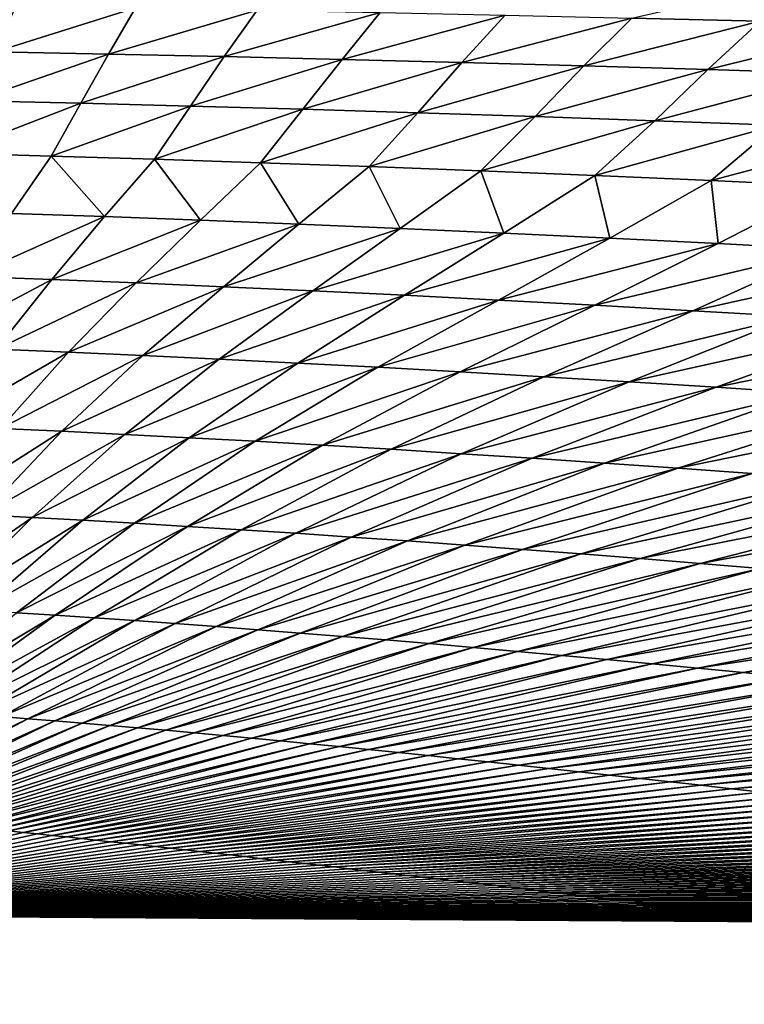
# Model space of a CAD drawing. Header units: metres. Extents: x -105 to 105, y -71 to 59.
# Tile 38 of 117: x 0.08 to 0.224, y -58.381 to -58.185. Entities that reach past the tile are written whole.
import ezdxf

# ---------------------------------------------------------------- set-up
doc = ezdxf.new("R2010")
doc.units = ezdxf.units.M
doc.layers.add('solid_WAMAS_150_SW0001', color=7, linetype='CONTINUOUS')

msp = doc.modelspace()

# ---------------------------------------------------------------- linework, layer by layer
at = {"layer": 'solid_WAMAS_150_SW0001'}
for points in [[(0, -49.349998, 16.75), (0, -66.428406, 16.75), (2.881112, -66.428406, 16.568834)], [(2.882664, -49.349998, 16.568638), (0, -49.349998, 16.75), (2.881112, -66.428406, 16.568834)], [(0.237559, -58.176277, -83.339752), (0.227567, -58.185131, -83.505241), (0.202006, -58.184486, -83.498459)], [(0.079289, -58.182072, -83.469376), (0.103114, -58.182453, -83.474503), (0.0751, -58.191246, -83.625137)], [(0.103114, -58.182453, -83.474503), (0.0977, -58.191681, -83.630661), (0.0751, -58.191246, -83.625137)], [(0.103114, -58.182453, -83.474503), (0.12731, -58.182884, -83.479988), (0.0977, -58.191681, -83.630661)], [(0.12731, -58.182884, -83.479988), (0.120752, -58.192169, -83.636627), (0.0977, -58.191681, -83.630661)], [(0.12731, -58.182884, -83.479988), (0.151865, -58.183365, -83.485825), (0.120752, -58.192169, -83.636627)], [(0.151865, -58.183365, -83.485825), (0.144241, -58.192719, -83.643028), (0.120752, -58.192169, -83.636627)], [(0.151865, -58.183365, -83.485825), (0.176768, -58.183899, -83.491982), (0.144241, -58.192719, -83.643028)], [(0.176768, -58.183899, -83.491982), (0.168151, -58.193329, -83.649841), (0.144241, -58.192719, -83.643028)], [(0.176768, -58.183899, -83.491982), (0.202006, -58.184486, -83.498459), (0.168151, -58.193329, -83.649841)], [(0.202006, -58.184486, -83.498459), (0.192468, -58.194, -83.657059), (0.168151, -58.193329, -83.649841)], [(0.202006, -58.184486, -83.498459), (0.227567, -58.185131, -83.505241), (0.192468, -58.194, -83.657059)], [(0.227567, -58.185131, -83.505241), (0.217177, -58.194733, -83.664658), (0.192468, -58.194, -83.657059)], [(0.227567, -58.185131, -83.505241), (0.25344, -58.185829, -83.512314), (0.217177, -58.194733, -83.664658)], [(0.25344, -58.185829, -83.512314), (0.242263, -58.19553, -83.672623), (0.217177, -58.194733, -83.664658)], [(0.0751, -58.191246, -83.625137), (0.0977, -58.191681, -83.630661), (0.070817, -58.200958, -83.772293)], [(0.0977, -58.191681, -83.630661), (0.092166, -58.201454, -83.778259), (0.070817, -58.200958, -83.772293)], [(0.0977, -58.191681, -83.630661), (0.120752, -58.192169, -83.636627), (0.092166, -58.201454, -83.778259)], [(0.120752, -58.192169, -83.636627), (0.114051, -58.202019, -83.784767), (0.092166, -58.201454, -83.778259)], [(0.120752, -58.192169, -83.636627), (0.144241, -58.192719, -83.643028), (0.114051, -58.202019, -83.784767)], [(0.144241, -58.192719, -83.643028), (0.136452, -58.202644, -83.791794), (0.114051, -58.202019, -83.784767)], [(0.144241, -58.192719, -83.643028), (0.168151, -58.193329, -83.649841), (0.136452, -58.202644, -83.791794)], [(0.168151, -58.193329, -83.649841), (0.159351, -58.203342, -83.799339), (0.136452, -58.202644, -83.791794)], [(0.168151, -58.193329, -83.649841), (0.192468, -58.194, -83.657059), (0.159351, -58.203342, -83.799339)], [(0.192468, -58.194, -83.657059), (0.18273, -58.204109, -83.807365), (0.159351, -58.203342, -83.799339)], [(0.192468, -58.194, -83.657059), (0.217177, -58.194733, -83.664658), (0.18273, -58.204109, -83.807365)], [(0.217177, -58.194733, -83.664658), (0.206571, -58.204945, -83.815857), (0.18273, -58.204109, -83.807365)], [(0.217177, -58.194733, -83.664658), (0.242263, -58.19553, -83.672623), (0.206571, -58.204945, -83.815857)], [(0.242263, -58.19553, -83.672623), (0.230854, -58.205856, -83.824799), (0.206571, -58.204945, -83.815857)], [(0.070817, -58.200958, -83.772293), (0.092166, -58.201454, -83.778259), (0.066324, -58.211426, -83.914993)], [(0.092166, -58.201454, -83.778259), (0.086297, -58.211983, -83.92131), (0.066324, -58.211426, -83.914993)], [(0.092166, -58.201454, -83.778259), (0.114051, -58.202019, -83.784767), (0.086297, -58.211983, -83.92131)], [(0.114051, -58.202019, -83.784767), (0.106862, -58.212608, -83.928246), (0.086297, -58.211983, -83.92131)], [(0.114051, -58.202019, -83.784767), (0.136452, -58.202644, -83.791794), (0.106862, -58.212608, -83.928246)], [(0.136452, -58.202644, -83.791794), (0.127996, -58.21331, -83.935776), (0.106862, -58.212608, -83.928246)], [(0.136452, -58.202644, -83.791794), (0.159351, -58.203342, -83.799339), (0.127996, -58.21331, -83.935776)], [(0.159351, -58.203342, -83.799339), (0.14968, -58.214085, -83.943886), (0.127996, -58.21331, -83.935776)], [(0.159351, -58.203342, -83.799339), (0.18273, -58.204109, -83.807365), (0.14968, -58.214085, -83.943886)], [(0.18273, -58.204109, -83.807365), (0.171893, -58.214939, -83.952545), (0.14968, -58.214085, -83.943886)], [(0.18273, -58.204109, -83.807365), (0.206571, -58.204945, -83.815857), (0.171893, -58.214939, -83.952545)], [(0.206571, -58.204945, -83.815857), (0.194613, -58.215866, -83.961739), (0.171893, -58.214939, -83.952545)], [(0.206571, -58.204945, -83.815857), (0.230854, -58.205856, -83.824799), (0.194613, -58.215866, -83.961739)], [(0.230854, -58.205856, -83.824799), (0.21782, -58.216873, -83.971443), (0.194613, -58.215866, -83.961739)], [(0.230854, -58.205856, -83.824799), (0.255563, -58.206841, -83.834167), (0.21782, -58.216873, -83.971443)], [(0.255563, -58.206841, -83.834167), (0.241494, -58.217964, -83.981621), (0.21782, -58.216873, -83.971443)], [(0.066324, -58.211426, -83.914993), (0.086297, -58.211983, -83.92131), (0.078357, -58.223408, -84.063515)], [(0.086297, -58.211983, -83.92131), (0.096905, -58.224045, -84.070274), (0.078357, -58.223408, -84.063515)], [(0.086297, -58.211983, -83.92131), (0.106862, -58.212608, -83.928246), (0.096905, -58.224045, -84.070274)], [(0.106862, -58.212608, -83.928246), (0.116012, -58.224758, -84.077644), (0.096905, -58.224045, -84.070274)], [(0.106862, -58.212608, -83.928246), (0.127996, -58.21331, -83.935776), (0.116012, -58.224758, -84.077644)], [(0.127996, -58.21331, -83.935776), (0.135658, -58.225548, -84.085602), (0.116012, -58.224758, -84.077644)], [(0.127996, -58.21331, -83.935776), (0.14968, -58.214085, -83.943886), (0.135658, -58.225548, -84.085602)], [(0.14968, -58.214085, -83.943886), (0.15582, -58.22641, -84.094109), (0.135658, -58.225548, -84.085602)], [(0.14968, -58.214085, -83.943886), (0.171893, -58.214939, -83.952545), (0.15582, -58.22641, -84.094109)], [(0.171893, -58.214939, -83.952545), (0.17648, -58.227345, -84.103149), (0.15582, -58.22641, -84.094109)], [(0.171893, -58.214939, -83.952545), (0.194613, -58.215866, -83.961739), (0.17648, -58.227345, -84.103149)], [(0.194613, -58.215866, -83.961739), (0.197616, -58.228359, -84.112709), (0.17648, -58.227345, -84.103149)], [(0.194613, -58.215866, -83.961739), (0.21782, -58.216873, -83.971443), (0.197616, -58.228359, -84.112709)], [(0.21782, -58.216873, -83.971443), (0.219208, -58.22945, -84.122757), (0.197616, -58.228359, -84.112709)], [(0.21782, -58.216873, -83.971443), (0.241494, -58.217964, -83.981621), (0.219208, -58.22945, -84.122757)], [(0.241494, -58.217964, -83.981621), (0.241236, -58.230621, -84.133263), (0.219208, -58.22945, -84.122757)], [(0.078357, -58.223408, -84.063515), (0.096905, -58.224045, -84.070274), (0.070034, -58.236004, -84.209389)], [(0.096905, -58.224045, -84.070274), (0.086382, -58.23661, -84.215546), (0.070034, -58.236004, -84.209389)], [(0.096905, -58.224045, -84.070274), (0.116012, -58.224758, -84.077644), (0.086382, -58.23661, -84.215546)], [(0.116012, -58.224758, -84.077644), (0.103245, -58.237289, -84.222282), (0.086382, -58.23661, -84.215546)], [(0.116012, -58.224758, -84.077644), (0.135658, -58.225548, -84.085602), (0.103245, -58.237289, -84.222282)], [(0.135658, -58.225548, -84.085602), (0.120603, -58.238037, -84.229568), (0.103245, -58.237289, -84.222282)], [(0.135658, -58.225548, -84.085602), (0.15582, -58.22641, -84.094109), (0.120603, -58.238037, -84.229568)], [(0.15582, -58.22641, -84.094109), (0.138437, -58.238853, -84.237389), (0.120603, -58.238037, -84.229568)], [(0.15582, -58.22641, -84.094109), (0.17648, -58.227345, -84.103149), (0.138437, -58.238853, -84.237389)], [(0.17648, -58.227345, -84.103149), (0.156728, -58.239742, -84.245712), (0.138437, -58.238853, -84.237389)], [(0.17648, -58.227345, -84.103149), (0.197616, -58.228359, -84.112709), (0.156728, -58.239742, -84.245712)], [(0.197616, -58.228359, -84.112709), (0.175456, -58.240696, -84.254524), (0.156728, -58.239742, -84.245712)], [(0.197616, -58.228359, -84.112709), (0.219208, -58.22945, -84.122757), (0.175456, -58.240696, -84.254524)], [(0.219208, -58.22945, -84.122757), (0.194604, -58.241726, -84.263809), (0.175456, -58.240696, -84.254524)], [(0.219208, -58.22945, -84.122757), (0.241236, -58.230621, -84.133263), (0.194604, -58.241726, -84.263809)], [(0.241236, -58.230621, -84.133263), (0.214151, -58.242821, -84.273529), (0.194604, -58.241726, -84.263809)], [(0.241236, -58.230621, -84.133263), (0.263677, -58.231869, -84.144218), (0.214151, -58.242821, -84.273529)], [(0.263677, -58.231869, -84.144218), (0.234078, -58.243992, -84.283676), (0.214151, -58.242821, -84.273529)], [(0.070034, -58.236004, -84.209389), (0.086382, -58.23661, -84.215546), (0.061342, -58.249912, -84.358612)], [(0.086382, -58.23661, -84.215546), (0.075313, -58.250458, -84.363838), (0.061342, -58.249912, -84.358612)], [(0.086382, -58.23661, -84.215546), (0.103245, -58.237289, -84.222282), (0.075313, -58.250458, -84.363838)], [(0.103245, -58.237289, -84.222282), (0.089721, -58.25106, -84.369583), (0.075313, -58.250458, -84.363838)], [(0.103245, -58.237289, -84.222282), (0.120603, -58.238037, -84.229568), (0.089721, -58.25106, -84.369583)], [(0.120603, -58.238037, -84.229568), (0.10455, -58.251724, -84.375816), (0.089721, -58.25106, -84.369583)], [(0.120603, -58.238037, -84.229568), (0.138437, -58.238853, -84.237389), (0.10455, -58.251724, -84.375816)], [(0.138437, -58.238853, -84.237389), (0.119785, -58.252453, -84.382523), (0.10455, -58.251724, -84.375816)], [(0.138437, -58.238853, -84.237389), (0.156728, -58.239742, -84.245712), (0.119785, -58.252453, -84.382523)], [(0.156728, -58.239742, -84.245712), (0.135409, -58.253239, -84.389679), (0.119785, -58.252453, -84.382523)], [(0.156728, -58.239742, -84.245712), (0.175456, -58.240696, -84.254524), (0.135409, -58.253239, -84.389679)], [(0.175456, -58.240696, -84.254524), (0.151406, -58.254086, -84.397278), (0.135409, -58.253239, -84.389679)], [(0.175456, -58.240696, -84.254524), (0.194604, -58.241726, -84.263809), (0.151406, -58.254086, -84.397278)], [(0.194604, -58.241726, -84.263809), (0.167759, -58.254993, -84.405281), (0.151406, -58.254086, -84.397278)], [(0.194604, -58.241726, -84.263809), (0.214151, -58.242821, -84.273529), (0.167759, -58.254993, -84.405281)], [(0.214151, -58.242821, -84.273529), (0.184454, -58.255962, -84.413689), (0.167759, -58.254993, -84.405281)], [(0.214151, -58.242821, -84.273529), (0.234078, -58.243992, -84.283676), (0.184454, -58.255962, -84.413689)], [(0.234078, -58.243992, -84.283676), (0.201472, -58.256992, -84.422478), (0.184454, -58.255962, -84.413689)], [(0.234078, -58.243992, -84.283676), (0.254363, -58.245228, -84.29422), (0.201472, -58.256992, -84.422478)], [(0.254363, -58.245228, -84.29422), (0.218796, -58.258083, -84.431618), (0.201472, -58.256992, -84.422478)], [(0.254363, -58.245228, -84.29422), (0.274986, -58.246532, -84.305138), (0.218796, -58.258083, -84.431618)], [(0.274986, -58.246532, -84.305138), (0.236409, -58.259232, -84.441093), (0.218796, -58.258083, -84.431618)], [(0.075313, -58.250458, -84.363838), (0.089721, -58.25106, -84.369583), (0.064287, -58.265755, -84.513496)], [(0.089721, -58.25106, -84.369583), (0.076185, -58.26627, -84.518097), (0.064287, -58.265755, -84.513496)], [(0.089721, -58.25106, -84.369583), (0.10455, -58.251724, -84.375816), (0.076185, -58.26627, -84.518097)], [(0.10455, -58.251724, -84.375816), (0.088412, -58.266838, -84.523109), (0.076185, -58.26627, -84.518097)], [(0.10455, -58.251724, -84.375816), (0.119785, -58.252453, -84.382523), (0.088412, -58.266838, -84.523109)], [(0.119785, -58.252453, -84.382523), (0.100956, -58.267456, -84.528503), (0.088412, -58.266838, -84.523109)], [(0.119785, -58.252453, -84.382523), (0.135409, -58.253239, -84.389679), (0.100956, -58.267456, -84.528503)], [(0.135409, -58.253239, -84.389679), (0.113803, -58.268127, -84.534286), (0.100956, -58.267456, -84.528503)], [(0.135409, -58.253239, -84.389679), (0.151406, -58.254086, -84.397278), (0.113803, -58.268127, -84.534286)], [(0.151406, -58.254086, -84.397278), (0.126942, -58.268848, -84.540421), (0.113803, -58.268127, -84.534286)], [(0.151406, -58.254086, -84.397278), (0.167759, -58.254993, -84.405281), (0.126942, -58.268848, -84.540421)], [(0.167759, -58.254993, -84.405281), (0.140361, -58.269619, -84.546906), (0.126942, -58.268848, -84.540421)], [(0.167759, -58.254993, -84.405281), (0.184454, -58.255962, -84.413689), (0.140361, -58.269619, -84.546906)], [(0.184454, -58.255962, -84.413689), (0.154046, -58.270443, -84.553726), (0.140361, -58.269619, -84.546906)], [(0.184454, -58.255962, -84.413689), (0.201472, -58.256992, -84.422478), (0.154046, -58.270443, -84.553726)], [(0.201472, -58.256992, -84.422478), (0.167985, -58.271313, -84.56086), (0.154046, -58.270443, -84.553726)], [(0.201472, -58.256992, -84.422478), (0.218796, -58.258083, -84.431618), (0.167985, -58.271313, -84.56086)], [(0.218796, -58.258083, -84.431618), (0.182165, -58.272236, -84.568291), (0.167985, -58.271313, -84.56086)], [(0.218796, -58.258083, -84.431618), (0.236409, -58.259232, -84.441093), (0.182165, -58.272236, -84.568291)], [(0.236409, -58.259232, -84.441093), (0.196573, -58.273205, -84.576004), (0.182165, -58.272236, -84.568291)], [(0.236409, -58.259232, -84.441093), (0.254294, -58.260437, -84.45089), (0.196573, -58.273205, -84.576004)], [(0.254294, -58.260437, -84.45089), (0.211196, -58.274223, -84.583992), (0.196573, -58.273205, -84.576004)], [(0.254294, -58.260437, -84.45089), (0.272432, -58.2617, -84.460976), (0.211196, -58.274223, -84.583992)], [(0.272432, -58.2617, -84.460976), (0.226021, -58.275288, -84.592232), (0.211196, -58.274223, -84.583992)], [(0.076185, -58.26627, -84.518097), (0.088412, -58.266838, -84.523109), (0.062936, -58.283039, -84.666145)], [(0.088412, -58.266838, -84.523109), (0.0726, -58.283508, -84.669952), (0.062936, -58.283039, -84.666145)], [(0.088412, -58.266838, -84.523109), (0.100956, -58.267456, -84.528503), (0.0726, -58.283508, -84.669952)], [(0.100956, -58.267456, -84.528503), (0.08249, -58.284019, -84.674057), (0.0726, -58.283508, -84.669952)], [(0.100956, -58.267456, -84.528503), (0.113803, -58.268127, -84.534286), (0.08249, -58.284019, -84.674057)], [(0.113803, -58.268127, -84.534286), (0.092596, -58.284573, -84.678459), (0.08249, -58.284019, -84.674057)], [(0.113803, -58.268127, -84.534286), (0.126942, -58.268848, -84.540421), (0.092596, -58.284573, -84.678459)], [(0.126942, -58.268848, -84.540421), (0.102911, -58.285164, -84.683128), (0.092596, -58.284573, -84.678459)], [(0.126942, -58.268848, -84.540421), (0.140361, -58.269619, -84.546906), (0.102911, -58.285164, -84.683128)], [(0.140361, -58.269619, -84.546906), (0.113425, -58.285793, -84.688065), (0.102911, -58.285164, -84.683128)], [(0.140361, -58.269619, -84.546906), (0.154046, -58.270443, -84.553726), (0.113425, -58.285793, -84.688065)], [(0.154046, -58.270443, -84.553726), (0.124131, -58.286465, -84.69326), (0.113425, -58.285793, -84.688065)], [(0.154046, -58.270443, -84.553726), (0.167985, -58.271313, -84.56086), (0.124131, -58.286465, -84.69326)], [(0.167985, -58.271313, -84.56086), (0.135019, -58.287174, -84.698708), (0.124131, -58.286465, -84.69326)], [(0.167985, -58.271313, -84.56086), (0.182165, -58.272236, -84.568291), (0.135019, -58.287174, -84.698708)], [(0.182165, -58.272236, -84.568291), (0.146082, -58.287926, -84.704376), (0.135019, -58.287174, -84.698708)], [(0.182165, -58.272236, -84.568291), (0.196573, -58.273205, -84.576004), (0.146082, -58.287926, -84.704376)], [(0.196573, -58.273205, -84.576004), (0.157309, -58.288712, -84.710274), (0.146082, -58.287926, -84.704376)], [(0.196573, -58.273205, -84.576004), (0.211196, -58.274223, -84.583992), (0.157309, -58.288712, -84.710274)], [(0.211196, -58.274223, -84.583992), (0.168693, -58.289536, -84.716385), (0.157309, -58.288712, -84.710274)], [(0.211196, -58.274223, -84.583992), (0.226021, -58.275288, -84.592232), (0.168693, -58.289536, -84.716385)], [(0.226021, -58.275288, -84.592232), (0.180224, -58.290398, -84.722694), (0.168693, -58.289536, -84.716385)], [(0.226021, -58.275288, -84.592232), (0.241035, -58.276398, -84.600708), (0.180224, -58.290398, -84.722694)], [(0.241035, -58.276398, -84.600708), (0.191894, -58.291294, -84.729187), (0.180224, -58.290398, -84.722694)], [(0.241035, -58.276398, -84.600708), (0.256224, -58.277554, -84.609406), (0.191894, -58.291294, -84.729187)], [(0.256224, -58.277554, -84.609406), (0.203695, -58.292225, -84.735863), (0.191894, -58.291294, -84.729187)], [(0.256224, -58.277554, -84.609406), (0.271576, -58.278755, -84.618309), (0.203695, -58.292225, -84.735863)], [(0.271576, -58.278755, -84.618309), (0.215617, -58.293194, -84.742706), (0.203695, -58.292225, -84.735863)], [(0.271576, -58.278755, -84.618309), (0.287077, -58.280003, -84.627396), (0.215617, -58.293194, -84.742706)], [(0.287077, -58.280003, -84.627396), (0.227651, -58.294197, -84.74971), (0.215617, -58.293194, -84.742706)], [(0.0726, -58.283508, -84.669952), (0.08249, -58.284019, -84.674057), (0.05697, -58.301727, -84.814598)], [(0.08249, -58.284019, -84.674057), (0.064286, -58.302128, -84.817543), (0.05697, -58.301727, -84.814598)], [(0.08249, -58.284019, -84.674057), (0.092596, -58.284573, -84.678459), (0.064286, -58.302128, -84.817543)], [(0.092596, -58.284573, -84.678459), (0.071744, -58.302563, -84.820686), (0.064286, -58.302128, -84.817543)], [(0.092596, -58.284573, -84.678459), (0.102911, -58.285164, -84.683128), (0.071744, -58.302563, -84.820686)], [(0.102911, -58.285164, -84.683128), (0.079339, -58.303024, -84.82402), (0.071744, -58.302563, -84.820686)], [(0.102911, -58.285164, -84.683128), (0.113425, -58.285793, -84.688065), (0.079339, -58.303024, -84.82402)], [(0.113425, -58.285793, -84.688065), (0.087064, -58.303516, -84.827545), (0.079339, -58.303024, -84.82402)], [(0.113425, -58.285793, -84.688065), (0.124131, -58.286465, -84.69326), (0.087064, -58.303516, -84.827545)], [(0.124131, -58.286465, -84.69326), (0.094916, -58.304035, -84.831245), (0.087064, -58.303516, -84.827545)], [(0.124131, -58.286465, -84.69326), (0.135019, -58.287174, -84.698708), (0.094916, -58.304035, -84.831245)], [(0.135019, -58.287174, -84.698708), (0.102887, -58.304585, -84.835121), (0.094916, -58.304035, -84.831245)], [(0.135019, -58.287174, -84.698708), (0.146082, -58.287926, -84.704376), (0.102887, -58.304585, -84.835121)], [(0.146082, -58.287926, -84.704376), (0.110974, -58.305161, -84.839157), (0.102887, -58.304585, -84.835121)], [(0.146082, -58.287926, -84.704376), (0.157309, -58.288712, -84.710274), (0.110974, -58.305161, -84.839157)], [(0.157309, -58.288712, -84.710274), (0.119171, -58.305763, -84.843353), (0.110974, -58.305161, -84.839157)], [(0.157309, -58.288712, -84.710274), (0.168693, -58.289536, -84.716385), (0.119171, -58.305763, -84.843353)], [(0.168693, -58.289536, -84.716385), (0.127473, -58.306396, -84.847694), (0.119171, -58.305763, -84.843353)], [(0.168693, -58.289536, -84.716385), (0.180224, -58.290398, -84.722694), (0.127473, -58.306396, -84.847694)], [(0.180224, -58.290398, -84.722694), (0.135874, -58.307053, -84.85218), (0.127473, -58.306396, -84.847694)], [(0.180224, -58.290398, -84.722694), (0.191894, -58.291294, -84.729187), (0.135874, -58.307053, -84.85218)], [(0.191894, -58.291294, -84.729187), (0.144369, -58.307735, -84.856812), (0.135874, -58.307053, -84.85218)], [(0.191894, -58.291294, -84.729187), (0.203695, -58.292225, -84.735863), (0.144369, -58.307735, -84.856812)], [(0.203695, -58.292225, -84.735863), (0.152953, -58.308445, -84.861565), (0.144369, -58.307735, -84.856812)], [(0.203695, -58.292225, -84.735863), (0.215617, -58.293194, -84.742706), (0.152953, -58.308445, -84.861565)], [(0.215617, -58.293194, -84.742706), (0.161621, -58.309177, -84.86644), (0.152953, -58.308445, -84.861565)], [(0.215617, -58.293194, -84.742706), (0.227651, -58.294197, -84.74971), (0.161621, -58.309177, -84.86644)], [(0.227651, -58.294197, -84.74971), (0.170367, -58.309933, -84.871429), (0.161621, -58.309177, -84.86644)], [(0.227651, -58.294197, -84.74971), (0.23979, -58.295231, -84.756851), (0.170367, -58.309933, -84.871429)], [(0.23979, -58.295231, -84.756851), (0.179187, -58.310715, -84.876534), (0.170367, -58.309933, -84.871429)], [(0.23979, -58.295231, -84.756851), (0.252023, -58.296299, -84.76413), (0.179187, -58.310715, -84.876534)], [(0.252023, -58.296299, -84.76413), (0.188074, -58.311516, -84.881729), (0.179187, -58.310715, -84.876534)], [(0.252023, -58.296299, -84.76413), (0.264344, -58.297401, -84.771523), (0.188074, -58.311516, -84.881729)], [(0.264344, -58.297401, -84.771523), (0.197024, -58.312344, -84.887024), (0.188074, -58.311516, -84.881729)], [(0.264344, -58.297401, -84.771523), (0.276742, -58.298534, -84.779037), (0.197024, -58.312344, -84.887024)], [(0.276742, -58.298534, -84.779037), (0.206032, -58.31319, -84.89241), (0.197024, -58.312344, -84.887024)], [(0.276742, -58.298534, -84.779037), (0.289211, -58.299698, -84.786644), (0.206032, -58.31319, -84.89241)], [(0.289211, -58.299698, -84.786644), (0.215092, -58.31406, -84.897873), (0.206032, -58.31319, -84.89241)], [(0.289211, -58.299698, -84.786644), (0.301742, -58.300892, -84.79435), (0.215092, -58.31406, -84.897873)], [(0.301742, -58.300892, -84.79435), (0.2242, -58.314949, -84.903404), (0.215092, -58.31406, -84.897873)], [(0.301742, -58.300892, -84.79435), (0.314326, -58.302109, -84.802132), (0.2242, -58.314949, -84.903404)], [(0.314326, -58.302109, -84.802132), (0.233352, -58.315861, -84.909012), (0.2242, -58.314949, -84.903404)], [(0.079339, -58.303024, -84.82402), (0.087064, -58.303516, -84.827545), (0.055778, -58.322227, -84.960724)], [(0.087064, -58.303516, -84.827545), (0.060811, -58.322575, -84.962967), (0.055778, -58.322227, -84.960724)], [(0.087064, -58.303516, -84.827545), (0.094916, -58.304035, -84.831245), (0.060811, -58.322575, -84.962967)], [(0.094916, -58.304035, -84.831245), (0.065918, -58.322937, -84.965317), (0.060811, -58.322575, -84.962967)], [(0.094916, -58.304035, -84.831245), (0.102887, -58.304585, -84.835121), (0.065918, -58.322937, -84.965317)], [(0.102887, -58.304585, -84.835121), (0.071096, -58.323318, -84.967766), (0.065918, -58.322937, -84.965317)], [(0.102887, -58.304585, -84.835121), (0.110974, -58.305161, -84.839157), (0.071096, -58.323318, -84.967766)], [(0.110974, -58.305161, -84.839157), (0.076344, -58.323715, -84.970314), (0.071096, -58.323318, -84.967766)], [(0.110974, -58.305161, -84.839157), (0.119171, -58.305763, -84.843353), (0.076344, -58.323715, -84.970314)], [(0.119171, -58.305763, -84.843353), (0.081657, -58.324131, -84.972961), (0.076344, -58.323715, -84.970314)], [(0.119171, -58.305763, -84.843353), (0.127473, -58.306396, -84.847694), (0.081657, -58.324131, -84.972961)], [(0.127473, -58.306396, -84.847694), (0.087033, -58.324562, -84.9757), (0.081657, -58.324131, -84.972961)], [(0.127473, -58.306396, -84.847694), (0.135874, -58.307053, -84.85218), (0.087033, -58.324562, -84.9757)], [(0.135874, -58.307053, -84.85218), (0.09247, -58.325008, -84.978531), (0.087033, -58.324562, -84.9757)], [(0.135874, -58.307053, -84.85218), (0.144369, -58.307735, -84.856812), (0.09247, -58.325008, -84.978531)], [(0.144369, -58.307735, -84.856812), (0.097964, -58.325474, -84.981438), (0.09247, -58.325008, -84.978531)], [(0.144369, -58.307735, -84.856812), (0.152953, -58.308445, -84.861565), (0.097964, -58.325474, -84.981438)], [(0.152953, -58.308445, -84.861565), (0.103514, -58.325951, -84.984436), (0.097964, -58.325474, -84.981438)], [(0.152953, -58.308445, -84.861565), (0.161621, -58.309177, -84.86644), (0.103514, -58.325951, -84.984436)], [(0.161621, -58.309177, -84.86644), (0.109115, -58.326447, -84.987503), (0.103514, -58.325951, -84.984436)], [(0.161621, -58.309177, -84.86644), (0.170367, -58.309933, -84.871429), (0.109115, -58.326447, -84.987503)], [(0.170367, -58.309933, -84.871429), (0.114766, -58.326954, -84.990639), (0.109115, -58.326447, -84.987503)], [(0.170367, -58.309933, -84.871429), (0.179187, -58.310715, -84.876534), (0.114766, -58.326954, -84.990639)], [(0.179187, -58.310715, -84.876534), (0.120463, -58.327477, -84.993851), (0.114766, -58.326954, -84.990639)], [(0.179187, -58.310715, -84.876534), (0.188074, -58.311516, -84.881729), (0.120463, -58.327477, -84.993851)], [(0.188074, -58.311516, -84.881729), (0.126203, -58.328014, -84.997124), (0.120463, -58.327477, -84.993851)], [(0.188074, -58.311516, -84.881729), (0.197024, -58.312344, -84.887024), (0.126203, -58.328014, -84.997124)], [(0.197024, -58.312344, -84.887024), (0.131985, -58.328564, -85.000458), (0.126203, -58.328014, -84.997124)], [(0.197024, -58.312344, -84.887024), (0.206032, -58.31319, -84.89241), (0.131985, -58.328564, -85.000458)], [(0.206032, -58.31319, -84.89241), (0.137805, -58.329124, -85.003845), (0.131985, -58.328564, -85.000458)], [(0.206032, -58.31319, -84.89241), (0.215092, -58.31406, -84.897873), (0.137805, -58.329124, -85.003845)], [(0.215092, -58.31406, -84.897873), (0.143661, -58.3297, -85.007294), (0.137805, -58.329124, -85.003845)], [(0.215092, -58.31406, -84.897873), (0.2242, -58.314949, -84.903404), (0.143661, -58.3297, -85.007294)], [(0.2242, -58.314949, -84.903404), (0.14955, -58.330288, -85.010788), (0.143661, -58.3297, -85.007294)], [(0.2242, -58.314949, -84.903404), (0.233352, -58.315861, -84.909012), (0.14955, -58.330288, -85.010788)], [(0.233352, -58.315861, -84.909012), (0.155469, -58.330887, -85.014328), (0.14955, -58.330288, -85.010788)], [(0.233352, -58.315861, -84.909012), (0.242541, -58.316788, -84.914673), (0.155469, -58.330887, -85.014328)], [(0.242541, -58.316788, -84.914673), (0.161416, -58.331493, -85.017906), (0.155469, -58.330887, -85.014328)], [(0.242541, -58.316788, -84.914673), (0.251764, -58.31773, -84.920387), (0.161416, -58.331493, -85.017906)], [(0.251764, -58.31773, -84.920387), (0.167389, -58.332115, -85.02153), (0.161416, -58.331493, -85.017906)], [(0.251764, -58.31773, -84.920387), (0.261015, -58.318695, -84.926147), (0.167389, -58.332115, -85.02153)], [(0.261015, -58.318695, -84.926147), (0.173384, -58.332745, -85.025185), (0.167389, -58.332115, -85.02153)], [(0.261015, -58.318695, -84.926147), (0.270289, -58.319672, -84.931953), (0.173384, -58.332745, -85.025185)], [(0.270289, -58.319672, -84.931953), (0.179399, -58.333385, -85.028877), (0.173384, -58.332745, -85.025185)], [(0.270289, -58.319672, -84.931953), (0.279582, -58.320667, -84.93779), (0.179399, -58.333385, -85.028877)], [(0.279582, -58.320667, -84.93779), (0.185432, -58.334034, -85.032593), (0.179399, -58.333385, -85.028877)], [(0.279582, -58.320667, -84.93779), (0.288888, -58.321674, -84.943649), (0.185432, -58.334034, -85.032593)], [(0.288888, -58.321674, -84.943649), (0.191479, -58.334694, -85.036331), (0.185432, -58.334034, -85.032593)], [(0.288888, -58.321674, -84.943649), (0.298203, -58.322697, -84.949532), (0.191479, -58.334694, -85.036331)], [(0.076344, -58.323715, -84.970314), (0.081657, -58.324131, -84.972961), (0.04243, -58.343239, -85.095024)], [(0.298203, -58.322697, -84.949532), (0.197539, -58.335358, -85.040092), (0.191479, -58.334694, -85.036331)], [(0.298203, -58.322697, -84.949532), (0.307523, -58.323734, -84.955429), (0.197539, -58.335358, -85.040092)], [(0.307523, -58.323734, -84.955429), (0.203608, -58.336033, -85.043869), (0.197539, -58.335358, -85.040092)], [(0.307523, -58.323734, -84.955429), (0.316842, -58.324783, -84.961327), (0.203608, -58.336033, -85.043869)], [(0.081657, -58.324131, -84.972961), (0.044999, -58.343452, -85.09626), (0.04243, -58.343239, -85.095024)], [(0.081657, -58.324131, -84.972961), (0.087033, -58.324562, -84.9757), (0.044999, -58.343452, -85.09626)], [(0.087033, -58.324562, -84.9757), (0.047598, -58.34367, -85.097542), (0.044999, -58.343452, -85.09626)], [(0.087033, -58.324562, -84.9757), (0.09247, -58.325008, -84.978531), (0.047598, -58.34367, -85.097542)], [(0.09247, -58.325008, -84.978531), (0.050225, -58.343895, -85.098862), (0.047598, -58.34367, -85.097542)], [(0.09247, -58.325008, -84.978531), (0.097964, -58.325474, -84.981438), (0.050225, -58.343895, -85.098862)], [(0.097964, -58.325474, -84.981438), (0.052879, -58.344128, -85.10022), (0.050225, -58.343895, -85.098862)], [(0.097964, -58.325474, -84.981438), (0.103514, -58.325951, -84.984436), (0.052879, -58.344128, -85.10022)], [(0.316842, -58.324783, -84.961327), (0.209685, -58.336712, -85.047661), (0.203608, -58.336033, -85.043869)], [(0.316842, -58.324783, -84.961327), (0.326157, -58.32584, -84.967232), (0.209685, -58.336712, -85.047661)], [(0.326157, -58.32584, -84.967232), (0.215767, -58.337402, -85.05146), (0.209685, -58.336712, -85.047661)], [(0.326157, -58.32584, -84.967232), (0.335463, -58.326912, -84.973137), (0.215767, -58.337402, -85.05146)], [(0.103514, -58.325951, -84.984436), (0.055559, -58.344368, -85.101616), (0.052879, -58.344128, -85.10022)], [(0.103514, -58.325951, -84.984436), (0.109115, -58.326447, -84.987503), (0.055559, -58.344368, -85.101616)], [(0.109115, -58.326447, -84.987503), (0.058264, -58.344616, -85.103043), (0.055559, -58.344368, -85.101616)], [(0.109115, -58.326447, -84.987503), (0.114766, -58.326954, -84.990639), (0.058264, -58.344616, -85.103043)], [(0.114766, -58.326954, -84.990639), (0.060993, -58.344868, -85.1045), (0.058264, -58.344616, -85.103043)], [(0.114766, -58.326954, -84.990639), (0.120463, -58.327477, -84.993851), (0.060993, -58.344868, -85.1045)], [(0.120463, -58.327477, -84.993851), (0.063744, -58.345127, -85.105995), (0.060993, -58.344868, -85.1045)], [(0.120463, -58.327477, -84.993851), (0.126203, -58.328014, -84.997124), (0.063744, -58.345127, -85.105995)], [(0.335463, -58.326912, -84.973137), (0.221852, -58.338093, -85.055267), (0.215767, -58.337402, -85.05146)], [(0.335463, -58.326912, -84.973137), (0.344757, -58.327991, -84.979027), (0.221852, -58.338093, -85.055267)], [(0.126203, -58.328014, -84.997124), (0.066517, -58.345394, -85.107513), (0.063744, -58.345127, -85.105995)], [(0.126203, -58.328014, -84.997124), (0.131985, -58.328564, -85.000458), (0.066517, -58.345394, -85.107513)], [(0.131985, -58.328564, -85.000458), (0.06931, -58.345665, -85.10907), (0.066517, -58.345394, -85.107513)], [(0.131985, -58.328564, -85.000458), (0.137805, -58.329124, -85.003845), (0.06931, -58.345665, -85.10907)], [(0.137805, -58.329124, -85.003845), (0.072123, -58.345943, -85.110649), (0.06931, -58.345665, -85.10907)], [(0.137805, -58.329124, -85.003845), (0.143661, -58.3297, -85.007294), (0.072123, -58.345943, -85.110649)], [(0.143661, -58.3297, -85.007294), (0.074954, -58.346226, -85.112251), (0.072123, -58.345943, -85.110649)], [(0.143661, -58.3297, -85.007294), (0.14955, -58.330288, -85.010788), (0.074954, -58.346226, -85.112251)], [(0.344757, -58.327991, -84.979027), (0.227937, -58.338795, -85.059082), (0.221852, -58.338093, -85.055267)], [(0.14955, -58.330288, -85.010788), (0.077802, -58.346512, -85.113876), (0.074954, -58.346226, -85.112251)], [(0.14955, -58.330288, -85.010788), (0.155469, -58.330887, -85.014328), (0.077802, -58.346512, -85.113876)], [(0.155469, -58.330887, -85.014328), (0.080666, -58.346806, -85.115532), (0.077802, -58.346512, -85.113876)], [(0.155469, -58.330887, -85.014328), (0.161416, -58.331493, -85.017906), (0.080666, -58.346806, -85.115532)], [(0.161416, -58.331493, -85.017906), (0.083546, -58.347099, -85.117203), (0.080666, -58.346806, -85.115532)], [(0.161416, -58.331493, -85.017906), (0.167389, -58.332115, -85.02153), (0.083546, -58.347099, -85.117203)], [(0.167389, -58.332115, -85.02153), (0.086439, -58.347401, -85.118896), (0.083546, -58.347099, -85.117203)], [(0.167389, -58.332115, -85.02153), (0.173384, -58.332745, -85.025185), (0.086439, -58.347401, -85.118896)], [(0.173384, -58.332745, -85.025185), (0.089345, -58.34771, -85.120605), (0.086439, -58.347401, -85.118896)], [(0.173384, -58.332745, -85.025185), (0.179399, -58.333385, -85.028877), (0.089345, -58.34771, -85.120605)], [(0.179399, -58.333385, -85.028877), (0.092263, -58.348019, -85.12233), (0.089345, -58.34771, -85.120605)], [(0.179399, -58.333385, -85.028877), (0.185432, -58.334034, -85.032593), (0.092263, -58.348019, -85.12233)], [(0.185432, -58.334034, -85.032593), (0.095192, -58.348331, -85.124069), (0.092263, -58.348019, -85.12233)], [(0.185432, -58.334034, -85.032593), (0.191479, -58.334694, -85.036331), (0.095192, -58.348331, -85.124069)], [(0.191479, -58.334694, -85.036331), (0.098131, -58.348648, -85.125832), (0.095192, -58.348331, -85.124069)], [(0.191479, -58.334694, -85.036331), (0.197539, -58.335358, -85.040092), (0.098131, -58.348648, -85.125832)], [(0.197539, -58.335358, -85.040092), (0.101078, -58.348972, -85.127594), (0.098131, -58.348648, -85.125832)], [(0.197539, -58.335358, -85.040092), (0.203608, -58.336033, -85.043869), (0.101078, -58.348972, -85.127594)], [(0.203608, -58.336033, -85.043869), (0.104033, -58.349293, -85.129379), (0.101078, -58.348972, -85.127594)], [(0.203608, -58.336033, -85.043869), (0.209685, -58.336712, -85.047661), (0.104033, -58.349293, -85.129379)], [(0.209685, -58.336712, -85.047661), (0.106995, -58.349621, -85.131165), (0.104033, -58.349293, -85.129379)], [(0.209685, -58.336712, -85.047661), (0.215767, -58.337402, -85.05146), (0.106995, -58.349621, -85.131165)], [(0.215767, -58.337402, -85.05146), (0.109962, -58.349953, -85.132965), (0.106995, -58.349621, -85.131165)], [(0.215767, -58.337402, -85.05146), (0.221852, -58.338093, -85.055267), (0.109962, -58.349953, -85.132965)], [(0.221852, -58.338093, -85.055267), (0.112934, -58.350285, -85.134766), (0.109962, -58.349953, -85.132965)], [(0.221852, -58.338093, -85.055267), (0.227937, -58.338795, -85.059082), (0.112934, -58.350285, -85.134766)], [(0.227937, -58.338795, -85.059082), (0.11591, -58.350616, -85.136574), (0.112934, -58.350285, -85.134766)], [(0.227937, -58.338795, -85.059082), (0.23402, -58.3395, -85.062889), (0.11591, -58.350616, -85.136574)], [(0.23402, -58.3395, -85.062889), (0.118888, -58.350956, -85.13839), (0.11591, -58.350616, -85.136574)], [(0.23402, -58.3395, -85.062889), (0.240099, -58.34021, -85.066696), (0.118888, -58.350956, -85.13839)], [(0.240099, -58.34021, -85.066696), (0.121867, -58.351292, -85.140205), (0.118888, -58.350956, -85.13839)], [(0.240099, -58.34021, -85.066696), (0.246171, -58.340923, -85.070496), (0.121867, -58.351292, -85.140205)], [(0.246171, -58.340923, -85.070496), (0.124847, -58.351631, -85.142021), (0.121867, -58.351292, -85.140205)], [(0.246171, -58.340923, -85.070496), (0.252235, -58.341637, -85.074287), (0.124847, -58.351631, -85.142021)], [(0.252235, -58.341637, -85.074287), (0.127827, -58.351974, -85.143837), (0.124847, -58.351631, -85.142021)], [(0.252235, -58.341637, -85.074287), (0.258287, -58.342358, -85.078064), (0.127827, -58.351974, -85.143837)], [(0.258287, -58.342358, -85.078064), (0.130805, -58.352314, -85.145653), (0.127827, -58.351974, -85.143837)], [(0.258287, -58.342358, -85.078064), (0.264326, -58.343082, -85.081818), (0.130805, -58.352314, -85.145653)], [(0.264326, -58.343082, -85.081818), (0.133781, -58.352657, -85.147469), (0.130805, -58.352314, -85.145653)], [(0.264326, -58.343082, -85.081818), (0.270349, -58.343807, -85.085556), (0.133781, -58.352657, -85.147469)], [(0.270349, -58.343807, -85.085556), (0.136754, -58.353001, -85.149277), (0.133781, -58.352657, -85.147469)], [(0.270349, -58.343807, -85.085556), (0.276354, -58.344532, -85.089272), (0.136754, -58.353001, -85.149277)], [(0.276354, -58.344532, -85.089272), (0.139722, -58.353344, -85.151077), (0.136754, -58.353001, -85.149277)], [(0.276354, -58.344532, -85.089272), (0.28234, -58.345257, -85.092964), (0.139722, -58.353344, -85.151077)], [(0.28234, -58.345257, -85.092964), (0.142685, -58.353687, -85.15287), (0.139722, -58.353344, -85.151077)], [(0.28234, -58.345257, -85.092964), (0.288303, -58.345985, -85.096626), (0.142685, -58.353687, -85.15287)], [(0.077802, -58.346512, -85.113876), (0.080666, -58.346806, -85.115532), (0.01016, -58.363228, -85.209343)], [(0.080666, -58.346806, -85.115532), (0.083546, -58.347099, -85.117203), (0.01016, -58.363228, -85.209343)], [(0.083546, -58.347099, -85.117203), (0.086439, -58.347401, -85.118896), (0.01016, -58.363228, -85.209343)], [(0.086439, -58.347401, -85.118896), (0.089345, -58.34771, -85.120605), (0.01016, -58.363228, -85.209343)], [(0.288303, -58.345985, -85.096626), (0.145641, -58.354031, -85.154655), (0.142685, -58.353687, -85.15287)], [(0.288303, -58.345985, -85.096626), (0.294244, -58.34671, -85.10025), (0.145641, -58.354031, -85.154655)], [(0.294244, -58.34671, -85.10025), (0.148591, -58.354374, -85.156433), (0.145641, -58.354031, -85.154655)], [(0.294244, -58.34671, -85.10025), (0.300158, -58.347439, -85.103844), (0.148591, -58.354374, -85.156433)], [(0.300158, -58.347439, -85.103844), (0.151532, -58.354717, -85.158195), (0.148591, -58.354374, -85.156433)], [(0.300158, -58.347439, -85.103844), (0.306045, -58.34816, -85.107391), (0.151532, -58.354717, -85.158195)], [(0.089345, -58.34771, -85.120605), (0.092263, -58.348019, -85.12233), (0.01016, -58.363228, -85.209343)], [(0.092263, -58.348019, -85.12233), (0.095192, -58.348331, -85.124069), (0.01016, -58.363228, -85.209343)], [(0.095192, -58.348331, -85.124069), (0.098131, -58.348648, -85.125832), (0.01016, -58.363228, -85.209343)], [(0.098131, -58.348648, -85.125832), (0.101078, -58.348972, -85.127594), (0.01016, -58.363228, -85.209343)], [(0.101078, -58.348972, -85.127594), (0.104033, -58.349293, -85.129379), (0.01016, -58.363228, -85.209343)], [(0.104033, -58.349293, -85.129379), (0.106995, -58.349621, -85.131165), (0.01016, -58.363228, -85.209343)], [(0.306045, -58.34816, -85.107391), (0.154464, -58.355061, -85.15995), (0.151532, -58.354717, -85.158195)], [(0.306045, -58.34816, -85.107391), (0.311902, -58.348885, -85.110909), (0.154464, -58.355061, -85.15995)], [(0.311902, -58.348885, -85.110909), (0.157387, -58.3554, -85.16169), (0.154464, -58.355061, -85.15995)], [(0.311902, -58.348885, -85.110909), (0.317728, -58.349602, -85.114372), (0.157387, -58.3554, -85.16169)], [(0.106995, -58.349621, -85.131165), (0.109962, -58.349953, -85.132965), (0.01016, -58.363228, -85.209343)], [(0.109962, -58.349953, -85.132965), (0.112934, -58.350285, -85.134766), (0.01016, -58.363228, -85.209343)], [(0.112934, -58.350285, -85.134766), (0.11591, -58.350616, -85.136574), (0.01016, -58.363228, -85.209343)], [(0.11591, -58.350616, -85.136574), (0.118888, -58.350956, -85.13839), (0.01016, -58.363228, -85.209343)], [(0.118888, -58.350956, -85.13839), (0.121867, -58.351292, -85.140205), (0.01016, -58.363228, -85.209343)], [(0.121867, -58.351292, -85.140205), (0.124847, -58.351631, -85.142021), (0.01016, -58.363228, -85.209343)], [(0.317728, -58.349602, -85.114372), (0.160298, -58.35574, -85.163414), (0.157387, -58.3554, -85.16169)], [(0.317728, -58.349602, -85.114372), (0.32352, -58.350319, -85.11779), (0.160298, -58.35574, -85.163414)], [(0.32352, -58.350319, -85.11779), (0.163198, -58.356075, -85.165115), (0.160298, -58.35574, -85.163414)], [(0.32352, -58.350319, -85.11779), (0.329277, -58.351028, -85.121162), (0.163198, -58.356075, -85.165115)], [(0.329277, -58.351028, -85.121162), (0.166085, -58.356411, -85.166809), (0.163198, -58.356075, -85.165115)], [(0.329277, -58.351028, -85.121162), (0.334997, -58.351738, -85.124481), (0.166085, -58.356411, -85.166809)], [(0.124847, -58.351631, -85.142021), (0.127827, -58.351974, -85.143837), (0.01016, -58.363228, -85.209343)], [(0.127827, -58.351974, -85.143837), (0.130805, -58.352314, -85.145653), (0.01016, -58.363228, -85.209343)], [(0.130805, -58.352314, -85.145653), (0.133781, -58.352657, -85.147469), (0.01016, -58.363228, -85.209343)], [(0.133781, -58.352657, -85.147469), (0.136754, -58.353001, -85.149277), (0.01016, -58.363228, -85.209343)], [(0.136754, -58.353001, -85.149277), (0.139722, -58.353344, -85.151077), (0.01016, -58.363228, -85.209343)], [(0.139722, -58.353344, -85.151077), (0.142685, -58.353687, -85.15287), (0.01016, -58.363228, -85.209343)], [(0.334997, -58.351738, -85.124481), (0.168959, -58.356743, -85.16848), (0.166085, -58.356411, -85.166809)], [(0.334997, -58.351738, -85.124481), (0.340677, -58.35244, -85.127739), (0.168959, -58.356743, -85.16848)], [(0.340677, -58.35244, -85.127739), (0.171818, -58.357075, -85.170128), (0.168959, -58.356743, -85.16848)], [(0.340677, -58.35244, -85.127739), (0.346317, -58.353134, -85.130936), (0.171818, -58.357075, -85.170128)], [(0.346317, -58.353134, -85.130936), (0.174661, -58.357403, -85.171753), (0.171818, -58.357075, -85.170128)], [(0.346317, -58.353134, -85.130936), (0.351915, -58.353825, -85.134079), (0.174661, -58.357403, -85.171753)], [(0.142685, -58.353687, -85.15287), (0.145641, -58.354031, -85.154655), (0.01016, -58.363228, -85.209343)], [(0.145641, -58.354031, -85.154655), (0.148591, -58.354374, -85.156433), (0.01016, -58.363228, -85.209343)], [(0.148591, -58.354374, -85.156433), (0.151532, -58.354717, -85.158195), (0.01016, -58.363228, -85.209343)], [(0.151532, -58.354717, -85.158195), (0.154464, -58.355061, -85.15995), (0.01016, -58.363228, -85.209343)], [(0.154464, -58.355061, -85.15995), (0.157387, -58.3554, -85.16169), (0.01016, -58.363228, -85.209343)], [(0.351915, -58.353825, -85.134079), (0.177489, -58.357727, -85.173363), (0.174661, -58.357403, -85.171753)], [(0.351915, -58.353825, -85.134079), (0.357468, -58.354507, -85.137154), (0.177489, -58.357727, -85.173363)], [(0.357468, -58.354507, -85.137154), (0.180299, -58.358047, -85.174942), (0.177489, -58.357727, -85.173363)], [(0.357468, -58.354507, -85.137154), (0.362977, -58.355183, -85.14016), (0.180299, -58.358047, -85.174942)], [(0.362977, -58.355183, -85.14016), (0.183092, -58.358364, -85.176498), (0.180299, -58.358047, -85.174942)], [(0.362977, -58.355183, -85.14016), (0.368438, -58.35585, -85.143105), (0.183092, -58.358364, -85.176498)], [(0.157387, -58.3554, -85.16169), (0.160298, -58.35574, -85.163414), (0.01016, -58.363228, -85.209343)], [(0.160298, -58.35574, -85.163414), (0.163198, -58.356075, -85.165115), (0.01016, -58.363228, -85.209343)], [(0.163198, -58.356075, -85.165115), (0.166085, -58.356411, -85.166809), (0.01016, -58.363228, -85.209343)], [(0.166085, -58.356411, -85.166809), (0.168959, -58.356743, -85.16848), (0.01016, -58.363228, -85.209343)], [(0.168959, -58.356743, -85.16848), (0.171818, -58.357075, -85.170128), (0.01016, -58.363228, -85.209343)], [(0.171818, -58.357075, -85.170128), (0.174661, -58.357403, -85.171753), (0.01016, -58.363228, -85.209343)], [(0.368438, -58.35585, -85.143105), (0.185865, -58.358677, -85.178024), (0.183092, -58.358364, -85.176498)], [(0.368438, -58.35585, -85.143105), (0.373851, -58.356506, -85.145973), (0.185865, -58.358677, -85.178024)], [(0.373851, -58.356506, -85.145973), (0.188619, -58.35899, -85.179527), (0.185865, -58.358677, -85.178024)], [(0.373851, -58.356506, -85.145973), (0.379214, -58.357155, -85.148766), (0.188619, -58.35899, -85.179527)], [(0.379214, -58.357155, -85.148766), (0.191353, -58.359295, -85.181), (0.188619, -58.35899, -85.179527)], [(0.379214, -58.357155, -85.148766), (0.384525, -58.357792, -85.151482), (0.191353, -58.359295, -85.181)], [(0.174661, -58.357403, -85.171753), (0.177489, -58.357727, -85.173363), (0.01016, -58.363228, -85.209343)], [(0.177489, -58.357727, -85.173363), (0.180299, -58.358047, -85.174942), (0.01016, -58.363228, -85.209343)], [(0.180299, -58.358047, -85.174942), (0.183092, -58.358364, -85.176498), (0.01016, -58.363228, -85.209343)], [(0.183092, -58.358364, -85.176498), (0.185865, -58.358677, -85.178024), (0.01016, -58.363228, -85.209343)], [(0.185865, -58.358677, -85.178024), (0.188619, -58.35899, -85.179527), (0.01016, -58.363228, -85.209343)], [(0.188619, -58.35899, -85.179527), (0.191353, -58.359295, -85.181), (0.01016, -58.363228, -85.209343)], [(0.384525, -58.357792, -85.151482), (0.194065, -58.359596, -85.182442), (0.191353, -58.359295, -85.181)], [(0.384525, -58.357792, -85.151482), (0.389783, -58.358414, -85.154121), (0.194065, -58.359596, -85.182442)], [(0.389783, -58.358414, -85.154121), (0.196755, -58.35989, -85.183846), (0.194065, -58.359596, -85.182442)], [(0.389783, -58.358414, -85.154121), (0.394986, -58.359028, -85.156677), (0.196755, -58.35989, -85.183846)], [(0.394986, -58.359028, -85.156677), (0.199422, -58.36018, -85.185226), (0.196755, -58.35989, -85.183846)], [(0.394986, -58.359028, -85.156677), (0.400133, -58.359631, -85.159149), (0.199422, -58.36018, -85.185226)], [(0.191353, -58.359295, -85.181), (0.194065, -58.359596, -85.182442), (0.01016, -58.363228, -85.209343)], [(0.194065, -58.359596, -85.182442), (0.196755, -58.35989, -85.183846), (0.01016, -58.363228, -85.209343)], [(0.196755, -58.35989, -85.183846), (0.199422, -58.36018, -85.185226), (0.01016, -58.363228, -85.209343)], [(0.199422, -58.36018, -85.185226), (0.202065, -58.360466, -85.186569), (0.01016, -58.363228, -85.209343)], [(0.202065, -58.360466, -85.186569), (0.204683, -58.360744, -85.187874), (0.01016, -58.363228, -85.209343)], [(0.204683, -58.360744, -85.187874), (0.207276, -58.361019, -85.189148), (0.01016, -58.363228, -85.209343)], [(0.207276, -58.361019, -85.189148), (0.209843, -58.361286, -85.190376), (0.01016, -58.363228, -85.209343)], [(0.400133, -58.359631, -85.159149), (0.202065, -58.360466, -85.186569), (0.199422, -58.36018, -85.185226)], [(0.400133, -58.359631, -85.159149), (0.405222, -58.360218, -85.161537), (0.202065, -58.360466, -85.186569)], [(0.405222, -58.360218, -85.161537), (0.204683, -58.360744, -85.187874), (0.202065, -58.360466, -85.186569)], [(0.405222, -58.360218, -85.161537), (0.410253, -58.36079, -85.163834), (0.204683, -58.360744, -85.187874)], [(0.410253, -58.36079, -85.163834), (0.207276, -58.361019, -85.189148), (0.204683, -58.360744, -85.187874)], [(0.410253, -58.36079, -85.163834), (0.415223, -58.361351, -85.166039), (0.207276, -58.361019, -85.189148)], [(0.415223, -58.361351, -85.166039), (0.209843, -58.361286, -85.190376), (0.207276, -58.361019, -85.189148)], [(0.209843, -58.361286, -85.190376), (0.212382, -58.361546, -85.191574), (0.01016, -58.363228, -85.209343)], [(0.212382, -58.361546, -85.191574), (0.214894, -58.361797, -85.192726), (0.01016, -58.363228, -85.209343)], [(0.214894, -58.361797, -85.192726), (0.217376, -58.362045, -85.19384), (0.01016, -58.363228, -85.209343)], [(0.217376, -58.362045, -85.19384), (0.21983, -58.362282, -85.194908), (0.01016, -58.363228, -85.209343)], [(0.21983, -58.362282, -85.194908), (0.222253, -58.362514, -85.195938), (0.01016, -58.363228, -85.209343)], [(0.222253, -58.362514, -85.195938), (0.224645, -58.362736, -85.196915), (0.01016, -58.363228, -85.209343)], [(0.224645, -58.362736, -85.196915), (0.227005, -58.362949, -85.197853), (0.01016, -58.363228, -85.209343)], [(0.227005, -58.362949, -85.197853), (0.229332, -58.363155, -85.198746), (0.01016, -58.363228, -85.209343)], [(0.229332, -58.363155, -85.198746), (0.231626, -58.363354, -85.199585), (0.01016, -58.363228, -85.209343)], [(0.420131, -58.361893, -85.168152), (0.212382, -58.361546, -85.191574), (0.209843, -58.361286, -85.190376)], [(0.415223, -58.361351, -85.166039), (0.420131, -58.361893, -85.168152), (0.209843, -58.361286, -85.190376)], [(0.424977, -58.362419, -85.170166), (0.214894, -58.361797, -85.192726), (0.212382, -58.361546, -85.191574)], [(0.420131, -58.361893, -85.168152), (0.424977, -58.362419, -85.170166), (0.212382, -58.361546, -85.191574)], [(0.429759, -58.36293, -85.172089), (0.217376, -58.362045, -85.19384), (0.214894, -58.361797, -85.192726)], [(0.424977, -58.362419, -85.170166), (0.429759, -58.36293, -85.172089), (0.214894, -58.361797, -85.192726)], [(0.434475, -58.363422, -85.173912), (0.21983, -58.362282, -85.194908), (0.217376, -58.362045, -85.19384)], [(0.429759, -58.36293, -85.172089), (0.434475, -58.363422, -85.173912), (0.217376, -58.362045, -85.19384)], [(0.439125, -58.363895, -85.175629), (0.222253, -58.362514, -85.195938), (0.21983, -58.362282, -85.194908)], [(0.434475, -58.363422, -85.173912), (0.439125, -58.363895, -85.175629), (0.21983, -58.362282, -85.194908)], [(0.443707, -58.364349, -85.177238), (0.224645, -58.362736, -85.196915), (0.222253, -58.362514, -85.195938)], [(0.439125, -58.363895, -85.175629), (0.443707, -58.364349, -85.177238), (0.222253, -58.362514, -85.195938)], [(0.24819, -58.364708, -85.205238), (0.01016, -58.643467, -86.291603), (0.01016, -58.363228, -85.209343)], [(0.24819, -58.364708, -85.205238), (0.01016, -58.363228, -85.209343), (0.252717, -58.364758, -85.205063)], [(0.250639, -58.364674, -85.204796), (0.252717, -58.364758, -85.205063), (0.01016, -58.363228, -85.209343)], [(0.248678, -58.364567, -85.204422), (0.250639, -58.364674, -85.204796), (0.01016, -58.363228, -85.209343)], [(0.246681, -58.364452, -85.204018), (0.248678, -58.364567, -85.204422), (0.01016, -58.363228, -85.209343)], [(0.244644, -58.36433, -85.203552), (0.246681, -58.364452, -85.204018), (0.01016, -58.363228, -85.209343)], [(0.242566, -58.364193, -85.203026), (0.244644, -58.36433, -85.203552), (0.01016, -58.363228, -85.209343)], [(0.240451, -58.364044, -85.202438), (0.242566, -58.364193, -85.203026), (0.01016, -58.363228, -85.209343)], [(0.238299, -58.363884, -85.201805), (0.240451, -58.364044, -85.202438), (0.01016, -58.363228, -85.209343)], [(0.23611, -58.363716, -85.201111), (0.238299, -58.363884, -85.201805), (0.01016, -58.363228, -85.209343)], [(0.233885, -58.363541, -85.200371), (0.23611, -58.363716, -85.201111), (0.01016, -58.363228, -85.209343)], [(0.231626, -58.363354, -85.199585), (0.233885, -58.363541, -85.200371), (0.01016, -58.363228, -85.209343)], [(0.24819, -58.364708, -85.205238), (0.252717, -58.364758, -85.205063), (0.01016, -58.643467, -86.291603)], [(0.252717, -58.364758, -85.205063), (0.46957, -58.647053, -86.272148), (0.01016, -58.643467, -86.291603)]]:
    msp.add_3dface(points, dxfattribs=at)

doc.saveas('drawing.dxf')
